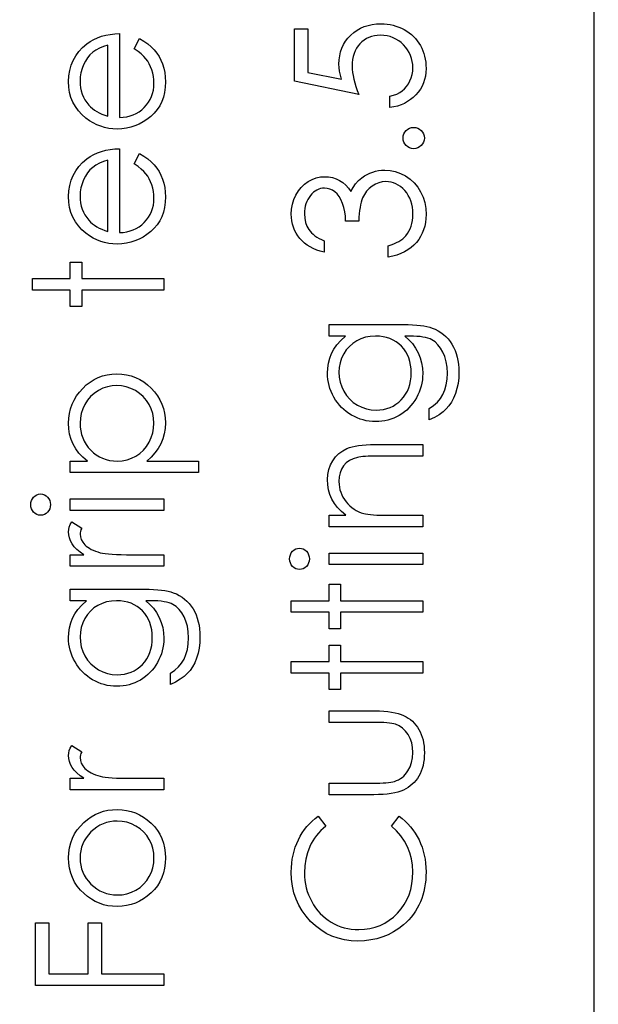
# Model space of a CAD drawing. Header units: inches. Extents: x 0.1 to 87.3, y 0.1 to 33.9.
# Tile 90 of 174: x 42.1 to 42.7, y 17.9 to 18.9. Entities that reach past the tile are written whole.
import ezdxf

# ---------------------------------------------------------------- set-up
doc = ezdxf.new("R2010")
doc.units = ezdxf.units.IN
doc.header["$MEASUREMENT"] = 0
doc.layers.add('DIMENSIONS', color=171, linetype='Continuous')
doc.styles.add('SLDTEXTSTYLE0', font='TXT', dxfattribs={"width": 0.75})
doc.dimstyles.new('SLDDIMSTYLE7', dxfattribs={"dimtxt": 0.125, "dimasz": 0.13, "dimexe": 0, "dimexo": 0.0625, "dimgap": 0.03125, "dimtad": 0, "dimtih": 1, "dimtoh": 1, "dimdec": 1, "dimrnd": 1e-09, "dimzin": 12, "dimdsep": 46, "dimtxsty": 'SLDTEXTSTYLE0', "dimsah": 1, "dimcen": 0.09, "dimadec": 0, "dimazin": 3, "dimtfac": 1, "dimtdec": 1, "dimtofl": 0, "dimtmove": 0, "dimatfit": 3, "dimfxl": 1, "dimfrac": 2, "dimtolj": 1, "dimtzin": 12, "dimarcsym": 0})

# ---------------------------------------------------------------- blocks, each defined once
blk = doc.blocks.new('_D_10')
at = {"layer": 'DIMENSIONS'}
for p, q in [((2.81968, 20.80419), (2.81968, 14.54272)), ((48.38457, 20.38835), (48.38457, 14.54272)), ((2.81968, 14.66772), (27.42078, 14.66772)), ((48.38457, 14.66772), (27.79088, 14.66772))]:
    blk.add_line(p, q, dxfattribs=at)
for centre, start, end in [((27.64264, 14.65503), 153.43495, 206.56505), ((27.56902, 14.65503), 333.43495, 26.56505)]:
    blk.add_arc(centre, 0.22186, start, end, dxfattribs=at)
for points in [[(2.81968, 14.66772), (2.94968, 14.64772), (2.94968, 14.68772)], [(48.38457, 14.66772), (48.25457, 14.68772), (48.25457, 14.64772)]]:
    blk.add_solid(points, dxfattribs=at)
at = {"layer": 'DIMENSIONS', "insert": (27.4442, 14.71694), "char_height": 0.125, "attachment_point": 1, "style": 'SLDTEXTSTYLE0'}
blk.add_mtext('45.6', dxfattribs=at)

msp = doc.modelspace()

# ---------------------------------------------------------------- linework, layer by layer
at = {"color": 7, "linetype": 'Continuous'}
msp.add_line((42.68457, 16.36386), (42.68457, 20.59835), dxfattribs=at)
at = {"color": 7, "linetype": 'Continuous', "flags": 128}
for points in [[(42.39232, 18.87053), (42.40514, 18.87053), (42.40514, 18.87053), (42.40514, 18.82801), (42.40514, 18.82801), (42.43802, 18.82127), (42.43802, 18.82127), (42.43697, 18.82525), (42.43619, 18.82904), (42.43574, 18.83262), (42.43559, 18.836), (42.43559, 18.836), (42.43577, 18.84018), (42.43632, 18.84419), (42.43719, 18.84799), (42.43847, 18.85162), (42.44007, 18.85505), (42.44205, 18.85828), (42.44438, 18.86134), (42.44706, 18.86422), (42.45004, 18.86682), (42.45322, 18.86907), (42.45657, 18.871), (42.46016, 18.87256), (42.46394, 18.87378), (42.46792, 18.87463), (42.4721, 18.87516), (42.47648, 18.87533), (42.47648, 18.87533), (42.47954, 18.87523), (42.48254, 18.87498), (42.48547, 18.87453), (42.48835, 18.87391), (42.49113, 18.87311), (42.49388, 18.87213), (42.49656, 18.87095), (42.49917, 18.86963), (42.50167, 18.86815), (42.50403, 18.86652), (42.50625, 18.86479), (42.50831, 18.86294), (42.51021, 18.86094), (42.51196, 18.85881), (42.51357, 18.85658), (42.51502, 18.8542), (42.51632, 18.85172), (42.51742, 18.84914), (42.51837, 18.84649), (42.51915, 18.84373), (42.51975, 18.84088), (42.52018, 18.83793), (42.52045, 18.83487), (42.52053, 18.83174), (42.52053, 18.83174), (42.52038, 18.82801), (42.5199, 18.82443), (42.51915, 18.821), (42.51807, 18.81772), (42.51667, 18.81459), (42.51499, 18.81161), (42.51299, 18.80875), (42.51069, 18.80607), (42.50813, 18.8036), (42.50543, 18.80139), (42.50252, 18.79944), (42.49942, 18.79774), (42.49616, 18.79631), (42.49271, 18.79516), (42.48908, 18.79426), (42.48527, 18.7936), (42.48527, 18.7936), (42.48527, 18.80482), (42.48527, 18.80482), (42.48883, 18.80572), (42.49201, 18.80688), (42.49486, 18.8083), (42.49734, 18.80998), (42.49957, 18.81196), (42.50155, 18.81424), (42.50332, 18.81682), (42.50485, 18.8197), (42.5061, 18.82275), (42.50701, 18.82591), (42.50753, 18.82911), (42.50771, 18.83239), (42.50771, 18.83239), (42.50756, 18.8356), (42.50713, 18.83868), (42.50643, 18.84166), (42.50545, 18.84451), (42.50418, 18.84724), (42.5026, 18.84987), (42.50077, 18.85237), (42.49864, 18.85478), (42.49631, 18.85696), (42.49383, 18.85886), (42.4912, 18.86046), (42.48845, 18.86179), (42.48555, 18.86281), (42.48252, 18.86354), (42.47934, 18.86397), (42.47601, 18.86412), (42.47601, 18.86412), (42.473, 18.86399), (42.47017, 18.86362), (42.46744, 18.86297), (42.46489, 18.86206), (42.46246, 18.86091), (42.46021, 18.85951), (42.45805, 18.85783), (42.45607, 18.8559), (42.45427, 18.85378), (42.45272, 18.85145), (42.45142, 18.84897), (42.45034, 18.84631), (42.44949, 18.84348), (42.44889, 18.84048), (42.44854, 18.83732), (42.44841, 18.83397), (42.44841, 18.83397), (42.44851, 18.83106), (42.44881, 18.82798), (42.44931, 18.82478), (42.45001, 18.8214), (42.45092, 18.81789), (42.45202, 18.81421), (42.45332, 18.81041), (42.45482, 18.80642), (42.45482, 18.80642), (42.39232, 18.81925), (42.39232, 18.81925), (42.39232, 18.87053)], [(42.23597, 18.85095), (42.2412, 18.86091), (42.2412, 18.86091), (42.24538, 18.85846), (42.24914, 18.85583), (42.25247, 18.85302), (42.25537, 18.85002), (42.25792, 18.84684), (42.26013, 18.84348), (42.26203, 18.8399), (42.26358, 18.83615), (42.26481, 18.83217), (42.26571, 18.82793), (42.26624, 18.82345), (42.26641, 18.81872), (42.26641, 18.81872), (42.26619, 18.81346), (42.26551, 18.8085), (42.26438, 18.80385), (42.26281, 18.79946), (42.26078, 18.79541), (42.2583, 18.79163), (42.25537, 18.78812), (42.25199, 18.78494), (42.24833, 18.78209), (42.24455, 18.77961), (42.24065, 18.77753), (42.23664, 18.77583), (42.23248, 18.77447), (42.22825, 18.77352), (42.22387, 18.77297), (42.21939, 18.77277), (42.21939, 18.77277), (42.21518, 18.77295), (42.21107, 18.77342), (42.20709, 18.77425), (42.20321, 18.7754), (42.19946, 18.77688), (42.19583, 18.77868), (42.19229, 18.78083), (42.18889, 18.78329), (42.18889, 18.78329), (42.18491, 18.78677), (42.18145, 18.79052), (42.17852, 18.79456), (42.17612, 18.79889), (42.17427, 18.8035), (42.17294, 18.80838), (42.17214, 18.81354), (42.17186, 18.81899), (42.17186, 18.81899), (42.17214, 18.8246), (42.17299, 18.82994), (42.17439, 18.83497), (42.17637, 18.8397), (42.17887, 18.84416), (42.18198, 18.84832), (42.18563, 18.8522), (42.18984, 18.85578), (42.18984, 18.85578), (42.19312, 18.85808), (42.19658, 18.86006), (42.20026, 18.86176), (42.20411, 18.86314), (42.20817, 18.86424), (42.21243, 18.86504), (42.21688, 18.86552), (42.22154, 18.86572), (42.22154, 18.86572), (42.22154, 18.78399), (42.22154, 18.78399), (42.22515, 18.78421), (42.2286, 18.78471), (42.23188, 18.78552), (42.23499, 18.78662), (42.23792, 18.78797), (42.2407, 18.78962), (42.2433, 18.79158), (42.24576, 18.7938), (42.24796, 18.79626), (42.24989, 18.79884), (42.25151, 18.80157), (42.25284, 18.80445), (42.25387, 18.80745), (42.25459, 18.81061), (42.25504, 18.81389), (42.2552, 18.81732), (42.2552, 18.81732), (42.25507, 18.82067), (42.25467, 18.82395), (42.25399, 18.82721), (42.25304, 18.83041), (42.25189, 18.83349), (42.25056, 18.83632), (42.24906, 18.8389), (42.24738, 18.84126), (42.24535, 18.84353), (42.24278, 18.84591), (42.23965, 18.84839), (42.23596, 18.85095)], [(42.21033, 18.8545), (42.20589, 18.85317), (42.20196, 18.85155), (42.19845, 18.84967), (42.19545, 18.84752), (42.1928, 18.84506), (42.19044, 18.84221), (42.18831, 18.839), (42.18649, 18.83542), (42.18501, 18.83162), (42.18393, 18.82768), (42.18331, 18.82368), (42.18308, 18.81957), (42.18308, 18.81957), (42.1832, 18.81622), (42.18361, 18.81296), (42.18428, 18.80983), (42.18523, 18.80685), (42.18644, 18.80395), (42.18789, 18.80119), (42.18964, 18.79856), (42.19164, 18.79603), (42.19164, 18.79603), (42.1933, 18.79428), (42.19515, 18.79265), (42.19718, 18.79113), (42.19943, 18.78972), (42.20186, 18.78842), (42.20449, 18.78722), (42.20729, 18.78614), (42.21032, 18.78517), (42.21032, 18.78517), (42.21032, 18.8545)], [(42.49809, 18.76396), (42.49829, 18.76604), (42.49884, 18.76796), (42.49979, 18.76972), (42.50112, 18.77132), (42.50272, 18.77265), (42.50448, 18.77362), (42.5064, 18.77417), (42.50851, 18.77437), (42.50851, 18.77437), (42.51056, 18.77417), (42.51249, 18.77362), (42.51424, 18.77265), (42.51584, 18.77132), (42.5172, 18.76972), (42.51815, 18.76796), (42.51872, 18.76604), (42.51892, 18.76396), (42.51892, 18.76396), (42.51872, 18.76188), (42.51815, 18.75998), (42.5172, 18.7582), (42.51584, 18.7566), (42.51424, 18.75527), (42.51249, 18.75432), (42.51056, 18.75374), (42.50851, 18.75354), (42.50851, 18.75354), (42.5064, 18.75374), (42.50448, 18.75432), (42.50272, 18.75527), (42.50112, 18.7566), (42.49979, 18.7582), (42.49884, 18.75998), (42.49829, 18.76188), (42.49809, 18.76396)], [(42.23597, 18.73877), (42.2412, 18.74873), (42.2412, 18.74873), (42.24538, 18.74628), (42.24914, 18.74365), (42.25247, 18.74084), (42.25537, 18.73784), (42.25792, 18.73466), (42.26013, 18.7313), (42.26203, 18.72772), (42.26358, 18.72397), (42.26481, 18.71999), (42.26571, 18.71575), (42.26624, 18.71127), (42.26641, 18.70654), (42.26641, 18.70654), (42.26619, 18.70128), (42.26551, 18.69632), (42.26438, 18.69167), (42.26281, 18.68728), (42.26078, 18.68323), (42.2583, 18.67945), (42.25537, 18.67594), (42.25199, 18.67276), (42.24833, 18.66991), (42.24455, 18.66743), (42.24065, 18.66535), (42.23664, 18.66365), (42.23248, 18.66229), (42.22825, 18.66134), (42.22387, 18.66079), (42.21939, 18.66059), (42.21939, 18.66059), (42.21518, 18.66077), (42.21107, 18.66124), (42.20709, 18.66207), (42.20321, 18.66322), (42.19946, 18.6647), (42.19583, 18.6665), (42.19229, 18.66865), (42.18889, 18.67111), (42.18889, 18.67111), (42.18491, 18.67459), (42.18145, 18.67834), (42.17852, 18.68238), (42.17612, 18.68671), (42.17427, 18.69132), (42.17294, 18.6962), (42.17214, 18.70136), (42.17186, 18.70682), (42.17186, 18.70682), (42.17214, 18.71242), (42.17299, 18.71776), (42.17439, 18.72279), (42.17637, 18.72752), (42.17887, 18.73198), (42.18198, 18.73614), (42.18563, 18.74002), (42.18984, 18.7436), (42.18984, 18.7436), (42.19312, 18.7459), (42.19658, 18.74788), (42.20026, 18.74958), (42.20411, 18.75096), (42.20817, 18.75206), (42.21243, 18.75286), (42.21688, 18.75334), (42.22154, 18.75354), (42.22154, 18.75354), (42.22154, 18.67181), (42.22154, 18.67181), (42.22515, 18.67203), (42.2286, 18.67254), (42.23188, 18.67334), (42.23499, 18.67444), (42.23792, 18.67579), (42.2407, 18.67744), (42.2433, 18.6794), (42.24576, 18.68163), (42.24796, 18.68408), (42.24989, 18.68666), (42.25151, 18.68939), (42.25284, 18.69227), (42.25387, 18.69527), (42.25459, 18.69843), (42.25504, 18.70171), (42.2552, 18.70514), (42.2552, 18.70514), (42.25507, 18.70849), (42.25467, 18.71177), (42.25399, 18.71503), (42.25304, 18.71823), (42.25189, 18.72131), (42.25056, 18.72414), (42.24906, 18.72672), (42.24738, 18.72908), (42.24535, 18.73135), (42.24278, 18.73373), (42.23965, 18.73621), (42.23596, 18.73877)], [(42.21033, 18.74232), (42.20589, 18.741), (42.20196, 18.73937), (42.19845, 18.73749), (42.19545, 18.73534), (42.1928, 18.73288), (42.19044, 18.73003), (42.18831, 18.72682), (42.18649, 18.72324), (42.18501, 18.71944), (42.18393, 18.7155), (42.18331, 18.7115), (42.18308, 18.70739), (42.18308, 18.70739), (42.1832, 18.70404), (42.18361, 18.70078), (42.18428, 18.69765), (42.18523, 18.69467), (42.18644, 18.69177), (42.18789, 18.68901), (42.18964, 18.68638), (42.19164, 18.68385), (42.19164, 18.68385), (42.1933, 18.6821), (42.19515, 18.68047), (42.19718, 18.67895), (42.19943, 18.67754), (42.20186, 18.67624), (42.20449, 18.67504), (42.20729, 18.67396), (42.21032, 18.67299), (42.21032, 18.67299), (42.21032, 18.74232)], [(42.42117, 18.6638), (42.42117, 18.65258), (42.42117, 18.65258), (42.41741, 18.65356), (42.41391, 18.65476), (42.4106, 18.65613), (42.40752, 18.65774), (42.40467, 18.65951), (42.40204, 18.66152), (42.39961, 18.66372), (42.39743, 18.66613), (42.39548, 18.66868), (42.3938, 18.67136), (42.39237, 18.67414), (42.39119, 18.67704), (42.39029, 18.68007), (42.38964, 18.6832), (42.38924, 18.68643), (42.38912, 18.68979), (42.38912, 18.68979), (42.38939, 18.69467), (42.39024, 18.69938), (42.39165, 18.70391), (42.3936, 18.70829), (42.39603, 18.71235), (42.39886, 18.7159), (42.40209, 18.71898), (42.40569, 18.72159), (42.40955, 18.72364), (42.41348, 18.72512), (42.41749, 18.726), (42.42159, 18.7263), (42.42159, 18.7263), (42.42555, 18.72607), (42.42928, 18.7254), (42.43281, 18.72424), (42.43614, 18.72264), (42.43925, 18.72059), (42.44215, 18.71808), (42.44483, 18.71513), (42.44731, 18.7117), (42.44731, 18.7117), (42.44934, 18.71563), (42.45182, 18.71921), (42.45467, 18.72242), (42.45798, 18.72524), (42.45798, 18.72524), (42.46048, 18.727), (42.46308, 18.7285), (42.46574, 18.7298), (42.46849, 18.73085), (42.4713, 18.73166), (42.47418, 18.73223), (42.47716, 18.73258), (42.48019, 18.73271), (42.48019, 18.73271), (42.48542, 18.73236), (42.49053, 18.73128), (42.49554, 18.7295), (42.50039, 18.727), (42.50493, 18.72389), (42.50893, 18.72029), (42.51236, 18.71613), (42.51527, 18.71147), (42.51757, 18.70641), (42.51922, 18.70106), (42.5202, 18.6954), (42.52053, 18.68946), (42.52053, 18.68946), (42.52038, 18.68546), (42.51995, 18.6816), (42.5192, 18.67792), (42.5182, 18.67441), (42.51687, 18.67108), (42.51527, 18.66793), (42.51337, 18.66492), (42.51116, 18.66209), (42.50868, 18.65946), (42.50593, 18.65709), (42.5029, 18.65493), (42.49962, 18.65303), (42.49604, 18.65135), (42.49218, 18.64992), (42.48807, 18.64872), (42.48367, 18.64777), (42.48367, 18.64777), (42.48367, 18.65899), (42.48367, 18.65899), (42.48655, 18.65989), (42.48923, 18.66087), (42.49171, 18.66197), (42.49396, 18.66315), (42.49601, 18.6644), (42.49787, 18.66577), (42.49952, 18.66723), (42.50095, 18.66878), (42.50095, 18.66878), (42.50252, 18.67091), (42.5039, 18.67316), (42.50508, 18.67557), (42.50603, 18.67809), (42.50675, 18.68077), (42.50728, 18.6836), (42.50761, 18.68656), (42.50771, 18.68966), (42.50771, 18.68966), (42.50758, 18.69317), (42.50721, 18.6965), (42.5066, 18.69965), (42.50573, 18.70263), (42.50463, 18.70541), (42.50325, 18.70804), (42.50165, 18.71047), (42.49979, 18.71275), (42.49777, 18.7148), (42.49566, 18.71658), (42.49348, 18.71808), (42.4912, 18.71931), (42.48885, 18.72026), (42.4864, 18.72094), (42.48387, 18.72136), (42.48126, 18.72149), (42.48126, 18.72149), (42.47778, 18.72121), (42.4744, 18.72041), (42.47115, 18.71906), (42.46799, 18.71716), (42.46511, 18.7148), (42.46258, 18.7121), (42.46046, 18.70899), (42.4587, 18.70554), (42.45795, 18.70361), (42.45728, 18.70141), (42.4567, 18.69898), (42.45617, 18.69627), (42.45572, 18.69334), (42.45535, 18.69016), (42.45505, 18.68671), (42.45482, 18.68303), (42.45482, 18.68303), (42.442, 18.68303), (42.442, 18.68303), (42.44183, 18.68766), (42.44127, 18.69207), (42.44035, 18.69627), (42.43905, 18.70025), (42.43747, 18.70389), (42.43569, 18.70697), (42.43369, 18.70952), (42.43151, 18.71155), (42.42918, 18.7131), (42.42675, 18.7142), (42.4242, 18.71485), (42.42154, 18.71508), (42.42154, 18.71508), (42.41959, 18.71498), (42.41769, 18.71463), (42.41586, 18.71408), (42.41411, 18.7133), (42.41243, 18.7123), (42.4108, 18.71107), (42.40925, 18.70962), (42.40775, 18.70794), (42.40639, 18.70611), (42.40522, 18.70416), (42.40422, 18.70208), (42.40339, 18.69988), (42.40276, 18.69758), (42.40231, 18.69515), (42.40204, 18.69259), (42.40194, 18.68994), (42.40194, 18.68994), (42.40221, 18.68568), (42.40304, 18.6817), (42.40439, 18.67804), (42.40632, 18.67466), (42.40752, 18.67309), (42.4089, 18.67158), (42.41045, 18.67013), (42.41223, 18.66875), (42.41418, 18.6674), (42.41631, 18.66615), (42.41864, 18.66495), (42.42117, 18.6638)], [(42.13661, 18.61572), (42.13661, 18.62694), (42.13661, 18.62694), (42.17346, 18.62694), (42.17346, 18.62694), (42.17346, 18.64296), (42.17346, 18.64296), (42.18468, 18.64296), (42.18468, 18.64296), (42.18468, 18.62694), (42.18468, 18.62694), (42.26481, 18.62694), (42.26481, 18.62694), (42.26481, 18.61572), (42.26481, 18.61572), (42.18468, 18.61572), (42.18468, 18.61572), (42.18468, 18.59969), (42.18468, 18.59969), (42.17346, 18.59969), (42.17346, 18.59969), (42.17346, 18.61572), (42.17346, 18.61572), (42.13661, 18.61572)], [(42.42598, 18.57085), (42.42598, 18.58207), (42.42598, 18.58207), (42.49847, 18.58207), (42.49847, 18.58207), (42.5031, 18.58202), (42.50741, 18.58187), (42.51139, 18.58159), (42.51504, 18.58124), (42.5184, 18.58076), (42.5214, 18.58019), (42.52411, 18.57951), (42.52649, 18.57874), (42.52649, 18.57874), (42.52954, 18.57748), (42.5324, 18.57603), (42.53508, 18.57438), (42.53758, 18.5725), (42.53991, 18.5704), (42.54206, 18.56812), (42.54401, 18.56561), (42.54579, 18.56289), (42.54739, 18.56001), (42.54877, 18.55698), (42.54992, 18.5538), (42.55088, 18.55047), (42.55163, 18.54701), (42.55215, 18.5434), (42.55248, 18.53965), (42.55258, 18.53577), (42.55258, 18.53577), (42.55238, 18.53011), (42.55175, 18.52475), (42.5507, 18.51967), (42.54922, 18.51488), (42.54739, 18.51048), (42.54529, 18.50649), (42.54291, 18.50296), (42.54023, 18.49983), (42.53708, 18.49698), (42.5333, 18.49425), (42.52884, 18.49162), (42.52373, 18.48912), (42.52373, 18.48912), (42.52373, 18.50033), (42.52373, 18.50033), (42.52794, 18.50316), (42.53154, 18.50639), (42.53457, 18.51), (42.53703, 18.51398), (42.53893, 18.51841), (42.54028, 18.52335), (42.54108, 18.52876), (42.54136, 18.53469), (42.54136, 18.53469), (42.54108, 18.54055), (42.54028, 18.54593), (42.53893, 18.55084), (42.53703, 18.55527), (42.53472, 18.55918), (42.53217, 18.56248), (42.52932, 18.56516), (42.52619, 18.56727), (42.52441, 18.56812), (42.52238, 18.56884), (42.52008, 18.56945), (42.51752, 18.56995), (42.51467, 18.57035), (42.51156, 18.57062), (42.50818, 18.5708), (42.50455, 18.57085), (42.50455, 18.57085), (42.49982, 18.57085), (42.49982, 18.57085), (42.5038, 18.56734), (42.50731, 18.56349), (42.51029, 18.55925), (42.51279, 18.55465), (42.51477, 18.54979), (42.51619, 18.54478), (42.51705, 18.53965), (42.51732, 18.53434), (42.51732, 18.53434), (42.51722, 18.53121), (42.51695, 18.52813), (42.51645, 18.5251), (42.51577, 18.52212), (42.51489, 18.51919), (42.51384, 18.51631), (42.51256, 18.51346), (42.51111, 18.51068), (42.50948, 18.508), (42.50773, 18.50547), (42.50585, 18.50309), (42.50383, 18.50086), (42.50167, 18.49881), (42.49939, 18.4969), (42.49696, 18.49515), (42.49441, 18.49355), (42.49176, 18.49215), (42.48903, 18.49092), (42.48625, 18.48987), (42.48339, 18.48902), (42.48049, 18.48837), (42.47751, 18.48789), (42.47445, 18.48761), (42.47135, 18.48751), (42.47135, 18.48751), (42.46824, 18.48761), (42.46516, 18.48792), (42.46216, 18.48839), (42.4592, 18.48909), (42.4563, 18.48997), (42.45344, 18.49105), (42.45066, 18.49232), (42.44791, 18.4938), (42.44526, 18.49545), (42.44275, 18.49726), (42.4404, 18.49921), (42.43817, 18.50131), (42.43609, 18.50357), (42.43416, 18.50597), (42.43236, 18.50852), (42.43071, 18.51123), (42.42923, 18.51403), (42.42793, 18.51686), (42.42685, 18.51974), (42.42595, 18.52265), (42.42527, 18.5256), (42.42477, 18.52861), (42.42447, 18.53164), (42.42437, 18.53469), (42.42437, 18.53469), (42.42462, 18.53972), (42.42535, 18.54458), (42.42655, 18.54926), (42.42825, 18.55377), (42.43056, 18.55815), (42.43361, 18.56248), (42.43742, 18.56669), (42.44195, 18.57085), (42.44195, 18.57085), (42.42598, 18.57085)], [(42.43559, 18.53559), (42.43589, 18.53068), (42.43679, 18.52595), (42.43827, 18.52142), (42.44035, 18.51704), (42.44298, 18.51298), (42.44606, 18.5094), (42.44959, 18.50627), (42.45357, 18.50359), (42.45788, 18.50146), (42.46236, 18.49996), (42.46699, 18.49903), (42.4718, 18.49873), (42.4718, 18.49873), (42.47543, 18.49888), (42.47891, 18.49936), (42.48224, 18.50016), (42.4854, 18.50126), (42.48838, 18.50266), (42.4912, 18.50439), (42.49388, 18.50644), (42.49639, 18.5088), (42.49867, 18.5114), (42.50064, 18.51421), (42.5023, 18.51721), (42.50367, 18.52037), (42.50473, 18.52372), (42.5055, 18.52728), (42.50595, 18.53101), (42.5061, 18.53492), (42.5061, 18.53492), (42.50595, 18.53887), (42.5055, 18.54263), (42.50475, 18.54618), (42.5037, 18.54954), (42.50235, 18.55269), (42.50067, 18.55565), (42.49872, 18.55843), (42.49646, 18.56098), (42.49396, 18.56329), (42.49125, 18.56529), (42.48838, 18.56699), (42.48532, 18.56839), (42.48207, 18.56947), (42.47861, 18.57022), (42.47498, 18.5707), (42.47115, 18.57085), (42.47115, 18.57085), (42.46616, 18.57057), (42.46148, 18.56972), (42.45705, 18.56829), (42.45289, 18.56632), (42.44909, 18.56381), (42.44573, 18.56083), (42.44275, 18.5574), (42.44022, 18.55347), (42.4382, 18.54924), (42.43674, 18.54486), (42.43589, 18.5403), (42.43559, 18.53559)], [(42.17346, 18.43783), (42.17346, 18.44905), (42.17346, 18.44905), (42.19037, 18.44905), (42.19037, 18.44905), (42.18588, 18.45273), (42.18203, 18.45667), (42.17885, 18.46087), (42.17629, 18.46535), (42.17437, 18.47011), (42.17296, 18.47512), (42.17214, 18.4804), (42.17186, 18.48596), (42.17186, 18.48596), (42.17209, 18.49082), (42.17271, 18.49553), (42.17379, 18.50003), (42.17532, 18.50437), (42.17725, 18.50852), (42.17962, 18.51248), (42.18243, 18.51629), (42.18566, 18.51989), (42.18919, 18.5232), (42.19292, 18.52605), (42.1968, 18.52848), (42.20086, 18.53046), (42.20511, 18.53201), (42.20952, 18.53311), (42.21413, 18.53376), (42.21889, 18.53399), (42.21889, 18.53399), (42.22374, 18.53376), (42.22843, 18.53311), (42.23291, 18.53204), (42.23722, 18.53051), (42.24135, 18.52853), (42.24528, 18.52613), (42.24901, 18.5233), (42.25257, 18.52002), (42.25582, 18.51644), (42.25863, 18.51268), (42.261, 18.50872), (42.26296, 18.50462), (42.26446, 18.50031), (42.26554, 18.49583), (42.26619, 18.49115), (42.26641, 18.48631), (42.26641, 18.48631), (42.26614, 18.48088), (42.26529, 18.47565), (42.26386, 18.47066), (42.26186, 18.46588), (42.2593, 18.46135), (42.25617, 18.45702), (42.25249, 18.45293), (42.24826, 18.44905), (42.24826, 18.44905), (42.29846, 18.44905), (42.29846, 18.44905), (42.29846, 18.43783), (42.29846, 18.43783), (42.17346, 18.43783)], [(42.18308, 18.48586), (42.18323, 18.48206), (42.18373, 18.4784), (42.18453, 18.47489), (42.18568, 18.47154), (42.18714, 18.46833), (42.18891, 18.4653), (42.19104, 18.4624), (42.19347, 18.45967), (42.19615, 18.45719), (42.19898, 18.45504), (42.20198, 18.45321), (42.20514, 18.45171), (42.20845, 18.45056), (42.21193, 18.44973), (42.21556, 18.44923), (42.21934, 18.44905), (42.21934, 18.44905), (42.2243, 18.44935), (42.22898, 18.45023), (42.23341, 18.45171), (42.23759, 18.45379), (42.24145, 18.45641), (42.24485, 18.45957), (42.24786, 18.46323), (42.25044, 18.46738), (42.25252, 18.47186), (42.25402, 18.47647), (42.25489, 18.48118), (42.2552, 18.48604), (42.2552, 18.48604), (42.25489, 18.49079), (42.25399, 18.4954), (42.25252, 18.49988), (42.25041, 18.50419), (42.24778, 18.50822), (42.24468, 18.51183), (42.24107, 18.51498), (42.23702, 18.51771), (42.23266, 18.51992), (42.22823, 18.52152), (42.22367, 18.52245), (42.21901, 18.52277), (42.21901, 18.52277), (42.21433, 18.52247), (42.20977, 18.52152), (42.20532, 18.51997), (42.20101, 18.51776), (42.197, 18.51506), (42.19345, 18.5119), (42.19039, 18.50832), (42.18779, 18.50432), (42.18573, 18.49998), (42.18426, 18.49548), (42.18338, 18.49077), (42.18308, 18.48586)], [(42.42598, 18.38495), (42.42598, 18.39617), (42.42598, 18.39617), (42.44245, 18.39617), (42.44245, 18.39617), (42.43804, 18.39985), (42.43429, 18.40371), (42.43116, 18.40776), (42.42868, 18.41202), (42.4268, 18.41645), (42.42545, 18.42108), (42.42465, 18.42592), (42.42437, 18.43092), (42.42437, 18.43092), (42.4247, 18.43598), (42.42567, 18.44074), (42.42728, 18.4452), (42.42953, 18.44935), (42.43234, 18.45311), (42.43559, 18.45636), (42.43927, 18.45907), (42.44343, 18.46125), (42.44578, 18.46215), (42.44841, 18.46293), (42.45137, 18.46358), (42.45462, 18.46413), (42.45818, 18.46453), (42.46203, 18.46483), (42.46621, 18.46503), (42.47067, 18.46508), (42.47067, 18.46508), (42.51732, 18.46508), (42.51732, 18.46508), (42.51732, 18.45386), (42.51732, 18.45386), (42.47435, 18.45386), (42.47435, 18.45386), (42.47062, 18.45384), (42.46722, 18.45379), (42.46414, 18.45369), (42.46138, 18.45354), (42.45893, 18.45333), (42.45682, 18.45311), (42.45502, 18.45283), (42.45357, 18.45253), (42.45357, 18.45253), (42.44936, 18.45126), (42.44573, 18.44948), (42.44263, 18.44723), (42.4401, 18.4445), (42.43812, 18.44129), (42.43672, 18.43763), (42.43587, 18.43353), (42.43559, 18.42897), (42.43559, 18.42897), (42.43569, 18.42627), (42.43602, 18.42364), (42.43657, 18.42106), (42.43734, 18.41858), (42.43832, 18.41615), (42.4395, 18.4138), (42.44092, 18.41152), (42.44255, 18.40931), (42.44435, 18.40724), (42.44623, 18.40536), (42.44824, 18.40366), (42.45034, 18.40213), (42.45254, 18.4008), (42.45485, 18.39965), (42.45728, 18.39867), (42.45978, 18.3979), (42.45978, 18.3979), (42.46163, 18.3975), (42.46384, 18.39714), (42.46637, 18.39684), (42.46927, 18.39659), (42.4725, 18.39642), (42.47608, 18.39627), (42.48001, 18.39619), (42.48429, 18.39617), (42.48429, 18.39617), (42.51732, 18.39617), (42.51732, 18.39617), (42.51732, 18.38495), (42.51732, 18.38495), (42.42598, 18.38495)], [(42.135, 18.40653), (42.13518, 18.40861), (42.1357, 18.41054), (42.13661, 18.41232), (42.13783, 18.41392), (42.13931, 18.41527), (42.14096, 18.41623), (42.14274, 18.4168), (42.14467, 18.417), (42.14467, 18.417), (42.14655, 18.4168), (42.1483, 18.41623), (42.14993, 18.41527), (42.1514, 18.41392), (42.15263, 18.41232), (42.15353, 18.41054), (42.15406, 18.40861), (42.15423, 18.40653), (42.15423, 18.40653), (42.15406, 18.40448), (42.15353, 18.4026), (42.15263, 18.40083), (42.1514, 18.39922), (42.14993, 18.3979), (42.1483, 18.39694), (42.14655, 18.39637), (42.14467, 18.39617), (42.14467, 18.39617), (42.14274, 18.39637), (42.14096, 18.39694), (42.13931, 18.3979), (42.13783, 18.39922), (42.13661, 18.40083), (42.1357, 18.4026), (42.13518, 18.40448), (42.135, 18.40653)], [(42.17346, 18.40098), (42.17346, 18.41219), (42.17346, 18.41219), (42.26481, 18.41219), (42.26481, 18.41219), (42.26481, 18.40098), (42.26481, 18.40098), (42.17346, 18.40098)], [(42.17346, 18.34649), (42.17346, 18.35771), (42.17346, 18.35771), (42.18691, 18.35771), (42.18691, 18.35771), (42.1832, 18.36026), (42.18005, 18.36289), (42.17745, 18.36557), (42.17539, 18.36832), (42.17384, 18.37115), (42.17274, 18.37406), (42.17209, 18.37699), (42.17186, 18.37999), (42.17186, 18.37999), (42.17206, 18.38232), (42.17264, 18.38473), (42.17361, 18.3872), (42.17499, 18.38976), (42.17499, 18.38976), (42.18471, 18.3836), (42.18471, 18.3836), (42.18401, 18.38197), (42.18348, 18.38047), (42.18318, 18.37909), (42.18308, 18.37786), (42.18308, 18.37786), (42.18338, 18.37518), (42.18428, 18.37253), (42.18576, 18.36995), (42.18786, 18.3674), (42.18914, 18.36617), (42.19059, 18.36502), (42.19222, 18.36397), (42.194, 18.36297), (42.19593, 18.36204), (42.19805, 18.36119), (42.20033, 18.36041), (42.20276, 18.35971), (42.20276, 18.35971), (42.20494, 18.35923), (42.20764, 18.35883), (42.2108, 18.35848), (42.21448, 18.35821), (42.21864, 18.35798), (42.22332, 18.35783), (42.22845, 18.35773), (42.23411, 18.35771), (42.23411, 18.35771), (42.26481, 18.35771), (42.26481, 18.35771), (42.26481, 18.34649), (42.26481, 18.34649), (42.17346, 18.34649)], [(42.38752, 18.35365), (42.38769, 18.35573), (42.38822, 18.35766), (42.38912, 18.35943), (42.39034, 18.36104), (42.39182, 18.36239), (42.39347, 18.36334), (42.39525, 18.36392), (42.39718, 18.36412), (42.39718, 18.36412), (42.39906, 18.36392), (42.40081, 18.36334), (42.40244, 18.36239), (42.40392, 18.36104), (42.40514, 18.35943), (42.40604, 18.35766), (42.40657, 18.35573), (42.40674, 18.35365), (42.40674, 18.35365), (42.40657, 18.3516), (42.40604, 18.34972), (42.40514, 18.34794), (42.40392, 18.34634), (42.40244, 18.34501), (42.40081, 18.34406), (42.39906, 18.34348), (42.39718, 18.34328), (42.39718, 18.34328), (42.39525, 18.34348), (42.39347, 18.34406), (42.39182, 18.34501), (42.39034, 18.34634), (42.38912, 18.34794), (42.38822, 18.34972), (42.38769, 18.3516), (42.38751, 18.35365)], [(42.42598, 18.34809), (42.42598, 18.35931), (42.42598, 18.35931), (42.51732, 18.35931), (42.51732, 18.35931), (42.51732, 18.34809), (42.51732, 18.34809), (42.42598, 18.34809)], [(42.38912, 18.30162), (42.38912, 18.31283), (42.38912, 18.31283), (42.42598, 18.31283), (42.42598, 18.31283), (42.42598, 18.32886), (42.42598, 18.32886), (42.43719, 18.32886), (42.43719, 18.32886), (42.43719, 18.31283), (42.43719, 18.31283), (42.51732, 18.31283), (42.51732, 18.31283), (42.51732, 18.30162), (42.51732, 18.30162), (42.43719, 18.30162), (42.43719, 18.30162), (42.43719, 18.28559), (42.43719, 18.28559), (42.42598, 18.28559), (42.42598, 18.28559), (42.42598, 18.30162), (42.42598, 18.30162), (42.38912, 18.30162)], [(42.17346, 18.31283), (42.17346, 18.32405), (42.17346, 18.32405), (42.24596, 18.32405), (42.24596, 18.32405), (42.25059, 18.324), (42.25489, 18.32385), (42.25888, 18.32358), (42.26253, 18.32323), (42.26589, 18.32275), (42.26889, 18.32217), (42.2716, 18.3215), (42.27398, 18.32072), (42.27398, 18.32072), (42.27703, 18.31947), (42.27988, 18.31802), (42.28256, 18.31637), (42.28507, 18.31449), (42.2874, 18.31238), (42.28955, 18.31011), (42.2915, 18.3076), (42.29328, 18.30487), (42.29488, 18.30199), (42.29626, 18.29896), (42.29741, 18.29578), (42.29836, 18.29245), (42.29912, 18.289), (42.29964, 18.28539), (42.29997, 18.28164), (42.30007, 18.27775), (42.30007, 18.27775), (42.29987, 18.27209), (42.29924, 18.26674), (42.29819, 18.26165), (42.29671, 18.25687), (42.29488, 18.25246), (42.29278, 18.24848), (42.2904, 18.24495), (42.28772, 18.24182), (42.28457, 18.23897), (42.28079, 18.23624), (42.27633, 18.23361), (42.27122, 18.2311), (42.27122, 18.2311), (42.27122, 18.24232), (42.27122, 18.24232), (42.27543, 18.24515), (42.27903, 18.24838), (42.28206, 18.25199), (42.28452, 18.25597), (42.28642, 18.2604), (42.28777, 18.26533), (42.28857, 18.27074), (42.28885, 18.27668), (42.28885, 18.27668), (42.28857, 18.28254), (42.28777, 18.28792), (42.28642, 18.29283), (42.28452, 18.29726), (42.28221, 18.30117), (42.27966, 18.30447), (42.2768, 18.30715), (42.27367, 18.30925), (42.2719, 18.31011), (42.26987, 18.31083), (42.26756, 18.31143), (42.26501, 18.31193), (42.26216, 18.31233), (42.25905, 18.31261), (42.25567, 18.31278), (42.25204, 18.31283), (42.25204, 18.31283), (42.24731, 18.31283), (42.24731, 18.31283), (42.25129, 18.30933), (42.25479, 18.30547), (42.25777, 18.30124), (42.26028, 18.29663), (42.26226, 18.29178), (42.26368, 18.28677), (42.26454, 18.28164), (42.26481, 18.27633), (42.26481, 18.27633), (42.26471, 18.2732), (42.26443, 18.27012), (42.26393, 18.26709), (42.26326, 18.26411), (42.26238, 18.26118), (42.26133, 18.2583), (42.26005, 18.25544), (42.2586, 18.25266), (42.25697, 18.24998), (42.25522, 18.24746), (42.25334, 18.24508), (42.25131, 18.24285), (42.24916, 18.24079), (42.24688, 18.23889), (42.24445, 18.23714), (42.2419, 18.23554), (42.23924, 18.23413), (42.23652, 18.23291), (42.23374, 18.23186), (42.23088, 18.231), (42.22798, 18.23035), (42.225, 18.22988), (42.22194, 18.2296), (42.21884, 18.2295), (42.21884, 18.2295), (42.21573, 18.2296), (42.21265, 18.2299), (42.20965, 18.23038), (42.20669, 18.23108), (42.20379, 18.23196), (42.20093, 18.23303), (42.19815, 18.23431), (42.1954, 18.23579), (42.19275, 18.23744), (42.19024, 18.23924), (42.18789, 18.2412), (42.18566, 18.2433), (42.18358, 18.24555), (42.18165, 18.24796), (42.17985, 18.25051), (42.1782, 18.25321), (42.17672, 18.25602), (42.17542, 18.25885), (42.17434, 18.26173), (42.17344, 18.26463), (42.17276, 18.26759), (42.17226, 18.27059), (42.17196, 18.27362), (42.17186, 18.27668), (42.17186, 18.27668), (42.17211, 18.28171), (42.17284, 18.28657), (42.17404, 18.29125), (42.17574, 18.29576), (42.17805, 18.30014), (42.1811, 18.30447), (42.18491, 18.30868), (42.18944, 18.31283), (42.18944, 18.31283), (42.17346, 18.31283)], [(42.18308, 18.27758), (42.18338, 18.27267), (42.18428, 18.26794), (42.18576, 18.26341), (42.18784, 18.25902), (42.19047, 18.25497), (42.19355, 18.25139), (42.19708, 18.24826), (42.20106, 18.24558), (42.20537, 18.24345), (42.20985, 18.24195), (42.21448, 18.24102), (42.21929, 18.24072), (42.21929, 18.24072), (42.22292, 18.24087), (42.2264, 18.24135), (42.22973, 18.24215), (42.23288, 18.24325), (42.23586, 18.24465), (42.23869, 18.24638), (42.24137, 18.24843), (42.24388, 18.25079), (42.24616, 18.25339), (42.24813, 18.25619), (42.24979, 18.2592), (42.25116, 18.26235), (42.25222, 18.26571), (42.25299, 18.26927), (42.25344, 18.273), (42.25359, 18.2769), (42.25359, 18.2769), (42.25344, 18.28086), (42.25299, 18.28461), (42.25224, 18.28817), (42.25119, 18.29153), (42.24984, 18.29468), (42.24816, 18.29764), (42.24621, 18.30042), (42.24395, 18.30297), (42.24145, 18.30527), (42.23874, 18.30728), (42.23586, 18.30898), (42.23281, 18.31038), (42.22955, 18.31146), (42.2261, 18.31221), (42.22247, 18.31268), (42.21864, 18.31283), (42.21864, 18.31283), (42.21365, 18.31256), (42.20897, 18.31171), (42.20454, 18.31028), (42.20038, 18.3083), (42.19658, 18.3058), (42.19322, 18.30282), (42.19024, 18.29939), (42.18771, 18.29546), (42.18568, 18.29123), (42.18423, 18.28684), (42.18338, 18.28229), (42.18308, 18.27758)], [(42.38912, 18.24232), (42.38912, 18.25354), (42.38912, 18.25354), (42.42598, 18.25354), (42.42598, 18.25354), (42.42598, 18.26957), (42.42598, 18.26957), (42.43719, 18.26957), (42.43719, 18.26957), (42.43719, 18.25354), (42.43719, 18.25354), (42.51732, 18.25354), (42.51732, 18.25354), (42.51732, 18.24232), (42.51732, 18.24232), (42.43719, 18.24232), (42.43719, 18.24232), (42.43719, 18.2263), (42.43719, 18.2263), (42.42598, 18.2263), (42.42598, 18.2263), (42.42598, 18.24232), (42.42598, 18.24232), (42.38912, 18.24232)], [(42.42598, 18.12373), (42.42598, 18.13495), (42.42598, 18.13495), (42.46834, 18.13495), (42.46834, 18.13495), (42.47207, 18.13498), (42.47548, 18.13505), (42.47861, 18.1352), (42.48144, 18.1354), (42.48394, 18.13565), (42.48617, 18.13595), (42.48807, 18.1363), (42.4897, 18.13673), (42.4897, 18.13673), (42.49173, 18.13748), (42.49366, 18.13836), (42.49546, 18.13941), (42.49716, 18.14058), (42.49877, 18.14194), (42.50024, 18.14344), (42.50162, 18.14507), (42.50287, 18.14687), (42.50498, 18.1508), (42.5065, 18.15511), (42.50741, 18.15977), (42.50771, 18.16477), (42.50771, 18.16477), (42.50741, 18.16978), (42.50653, 18.17439), (42.50505, 18.1786), (42.503, 18.1824), (42.50047, 18.18573), (42.49754, 18.18851), (42.49426, 18.19074), (42.4906, 18.19239), (42.4906, 18.19239), (42.4891, 18.19282), (42.48725, 18.19319), (42.48502, 18.19352), (42.48242, 18.19379), (42.47944, 18.19399), (42.47611, 18.19412), (42.4724, 18.19422), (42.46834, 18.19425), (42.46834, 18.19425), (42.42598, 18.19425), (42.42598, 18.19425), (42.42598, 18.20546), (42.42598, 18.20546), (42.47045, 18.20546), (42.47045, 18.20546), (42.47498, 18.20539), (42.47924, 18.20519), (42.48322, 18.20484), (42.4869, 18.20434), (42.49028, 18.20371), (42.49336, 18.20293), (42.49616, 18.20201), (42.49869, 18.20096), (42.501, 18.19975), (42.50317, 18.19843), (42.50523, 18.19692), (42.50716, 18.19532), (42.50893, 18.19354), (42.51061, 18.19164), (42.51214, 18.18959), (42.51354, 18.18738), (42.51479, 18.18506), (42.51589, 18.18258), (42.51682, 18.17995), (42.51757, 18.17719), (42.51817, 18.17426), (42.5186, 18.17121), (42.51885, 18.16803), (42.51892, 18.16467), (42.51892, 18.16467), (42.51885, 18.16134), (42.5186, 18.15814), (42.51817, 18.15508), (42.51757, 18.15215), (42.51682, 18.14937), (42.51589, 18.14674), (42.51479, 18.14424), (42.51354, 18.14189), (42.51214, 18.13968), (42.51059, 18.1376), (42.50893, 18.13568), (42.50713, 18.1339), (42.50518, 18.13227), (42.5031, 18.13079), (42.5009, 18.12944), (42.49857, 18.12824), (42.49601, 18.12719), (42.49316, 18.12626), (42.48998, 18.12549), (42.48652, 18.12486), (42.48274, 18.12436), (42.47868, 18.12401), (42.4743, 18.12381), (42.46962, 18.12373), (42.46962, 18.12373), (42.42598, 18.12373)], [(42.17346, 18.12854), (42.17346, 18.13976), (42.17346, 18.13976), (42.18691, 18.13976), (42.18691, 18.13976), (42.1832, 18.14231), (42.18005, 18.14494), (42.17745, 18.14762), (42.17539, 18.15038), (42.17384, 18.1532), (42.17274, 18.15611), (42.17209, 18.15904), (42.17186, 18.16204), (42.17186, 18.16204), (42.17206, 18.16437), (42.17264, 18.16678), (42.17361, 18.16926), (42.17499, 18.17181), (42.17499, 18.17181), (42.18471, 18.16565), (42.18471, 18.16565), (42.18401, 18.16402), (42.18348, 18.16252), (42.18318, 18.16114), (42.18308, 18.15992), (42.18308, 18.15992), (42.18338, 18.15724), (42.18428, 18.15458), (42.18576, 18.152), (42.18786, 18.14945), (42.18914, 18.14822), (42.19059, 18.14707), (42.19222, 18.14602), (42.194, 18.14502), (42.19593, 18.14409), (42.19805, 18.14324), (42.20033, 18.14246), (42.20276, 18.14176), (42.20276, 18.14176), (42.20494, 18.14129), (42.20764, 18.14088), (42.2108, 18.14053), (42.21448, 18.14026), (42.21864, 18.14003), (42.22332, 18.13988), (42.22845, 18.13978), (42.23411, 18.13976), (42.23411, 18.13976), (42.26481, 18.13976), (42.26481, 18.13976), (42.26481, 18.12854), (42.26481, 18.12854), (42.17346, 18.12854)], [(42.17186, 18.06208), (42.17209, 18.06722), (42.17281, 18.0721), (42.17399, 18.07678), (42.17562, 18.08124), (42.17775, 18.08545), (42.18033, 18.08945), (42.18338, 18.09323), (42.18691, 18.09679), (42.18691, 18.09679), (42.19042, 18.09972), (42.1941, 18.10227), (42.1979, 18.10443), (42.20188, 18.10618), (42.20604, 18.10756), (42.21032, 18.10853), (42.21478, 18.10911), (42.21939, 18.10931), (42.21939, 18.10931), (42.22402, 18.10911), (42.2285, 18.10848), (42.23283, 18.10746), (42.23704, 18.106), (42.24107, 18.10415), (42.24498, 18.10187), (42.24871, 18.09919), (42.25232, 18.09609), (42.25562, 18.09266), (42.25848, 18.089), (42.2609, 18.08512), (42.26288, 18.08099), (42.26443, 18.07661), (42.26554, 18.072), (42.26619, 18.06717), (42.26641, 18.06208), (42.26641, 18.06208), (42.26619, 18.05698), (42.26554, 18.05212), (42.26443, 18.04751), (42.26288, 18.04313), (42.2609, 18.03897), (42.25848, 18.03507), (42.25562, 18.03141), (42.25232, 18.02798), (42.24871, 18.02487), (42.24498, 18.02219), (42.24107, 18.01992), (42.23704, 18.01806), (42.23283, 18.01661), (42.2285, 18.01558), (42.22402, 18.01496), (42.21939, 18.01476), (42.21939, 18.01476), (42.21481, 18.01496), (42.21035, 18.01553), (42.20607, 18.01651), (42.20196, 18.01789), (42.19798, 18.01964), (42.19415, 18.02179), (42.19049, 18.02435), (42.18699, 18.02728), (42.18699, 18.02728), (42.18343, 18.03083), (42.18038, 18.03461), (42.17777, 18.03862), (42.17564, 18.04288), (42.17399, 18.04734), (42.17281, 18.05202), (42.17209, 18.05695), (42.17186, 18.06208)], [(42.18308, 18.06203), (42.18326, 18.0584), (42.18376, 18.0549), (42.18458, 18.05152), (42.18573, 18.04829), (42.18724, 18.04516), (42.18906, 18.04218), (42.19122, 18.03932), (42.19372, 18.03659), (42.19645, 18.03411), (42.19933, 18.03196), (42.20234, 18.03013), (42.20549, 18.02863), (42.20877, 18.02748), (42.2122, 18.02665), (42.21576, 18.02615), (42.21946, 18.02598), (42.21946, 18.02598), (42.22425, 18.02628), (42.22888, 18.02718), (42.23334, 18.02871), (42.23762, 18.03081), (42.24157, 18.03344), (42.24508, 18.03652), (42.24808, 18.04), (42.25061, 18.0439), (42.25262, 18.04814), (42.25404, 18.05257), (42.25492, 18.0572), (42.2552, 18.06203), (42.2552, 18.06203), (42.25492, 18.06687), (42.25404, 18.0715), (42.25262, 18.07591), (42.25061, 18.08014), (42.24808, 18.08404), (42.24508, 18.08755), (42.24157, 18.0906), (42.23762, 18.09323), (42.23334, 18.09536), (42.22888, 18.09689), (42.22425, 18.09779), (42.21946, 18.09809), (42.21946, 18.09809), (42.21576, 18.09792), (42.2122, 18.09742), (42.20877, 18.09659), (42.20549, 18.09544), (42.20234, 18.09393), (42.19933, 18.09208), (42.19645, 18.08993), (42.19372, 18.08742), (42.19122, 18.08469), (42.18906, 18.08184), (42.18724, 18.07886), (42.18573, 18.07576), (42.18458, 18.0725), (42.18376, 18.06915), (42.18326, 18.06564), (42.18308, 18.06203)], [(42.41526, 18.1029), (42.42277, 18.09308), (42.42277, 18.09308), (42.42029, 18.09095), (42.41796, 18.08873), (42.41578, 18.0864), (42.41376, 18.08397), (42.4119, 18.08141), (42.41018, 18.07879), (42.40862, 18.07603), (42.40722, 18.07318), (42.40492, 18.06722), (42.40326, 18.06098), (42.40226, 18.05447), (42.40194, 18.04766), (42.40194, 18.04766), (42.40204, 18.0439), (42.40239, 18.0402), (42.40294, 18.03657), (42.40371, 18.03304), (42.40472, 18.02953), (42.40592, 18.02613), (42.40737, 18.0228), (42.40902, 18.01952), (42.41088, 18.01636), (42.41288, 18.01341), (42.41503, 18.01063), (42.41734, 18.00802), (42.41979, 18.00559), (42.42239, 18.00336), (42.42515, 18.00131), (42.42805, 17.99943), (42.43108, 17.99776), (42.43421, 17.99633), (42.43744, 17.9951), (42.44077, 17.9941), (42.44418, 17.99332), (42.44766, 17.99277), (42.45127, 17.99242), (42.45495, 17.99232), (42.45495, 17.99232), (42.46048, 17.99257), (42.46576, 17.99332), (42.47082, 17.99455), (42.47565, 17.9963), (42.48024, 17.99853), (42.48459, 18.00129), (42.48873, 18.00452), (42.49261, 18.00825), (42.49614, 18.01235), (42.49922, 18.01674), (42.5018, 18.02137), (42.50393, 18.02625), (42.50558, 18.03141), (42.50675, 18.03682), (42.50748, 18.0425), (42.50771, 18.04844), (42.50771, 18.04844), (42.50738, 18.05497), (42.5064, 18.06123), (42.50478, 18.06722), (42.5025, 18.07295), (42.49957, 18.07838), (42.49599, 18.08357), (42.49176, 18.08845), (42.48687, 18.09308), (42.48687, 18.09308), (42.49431, 18.1029), (42.49431, 18.1029), (42.49734, 18.1005), (42.50022, 18.09794), (42.5029, 18.09526), (42.5054, 18.09243), (42.50773, 18.08945), (42.50988, 18.08632), (42.51186, 18.08304), (42.51367, 18.07964), (42.51527, 18.07611), (42.51667, 18.07248), (42.51785, 18.06874), (42.51882, 18.06489), (42.51955, 18.06096), (42.5201, 18.0569), (42.52043, 18.05277), (42.52053, 18.04851), (42.52053, 18.04851), (42.52045, 18.04448), (42.52018, 18.04055), (42.51975, 18.03674), (42.51915, 18.03304), (42.5184, 18.02943), (42.51745, 18.02595), (42.51635, 18.02257), (42.51507, 18.01929), (42.51362, 18.01611), (42.51199, 18.01306), (42.51019, 18.0101), (42.50823, 18.00725), (42.5061, 18.00452), (42.5038, 18.00189), (42.50132, 17.99936), (42.49867, 17.99695), (42.49867, 17.99695), (42.49393, 17.99325), (42.48895, 17.99002), (42.48374, 17.98729), (42.47831, 17.98506), (42.4726, 17.98333), (42.46667, 17.98211), (42.46051, 17.98135), (42.4541, 17.9811), (42.4541, 17.9811), (42.44736, 17.9814), (42.4409, 17.98231), (42.43471, 17.98381), (42.4288, 17.98591), (42.42317, 17.98859), (42.41779, 17.9919), (42.4127, 17.99578), (42.40787, 18.00028), (42.40346, 18.00524), (42.39966, 18.01048), (42.39645, 18.01604), (42.3938, 18.02189), (42.39175, 18.02805), (42.39029, 18.03451), (42.38942, 18.0413), (42.38912, 18.04836), (42.38912, 18.04836), (42.38922, 18.05267), (42.38954, 18.05688), (42.39009, 18.06096), (42.39084, 18.06494), (42.3918, 18.06882), (42.39297, 18.0726), (42.39437, 18.07628), (42.39598, 18.07984), (42.39778, 18.08327), (42.39976, 18.08655), (42.40191, 18.08968), (42.40424, 18.09263), (42.40674, 18.09544), (42.4094, 18.09809), (42.41225, 18.10057), (42.41526, 18.1029)], [(42.13981, 17.93783), (42.13981, 17.99873), (42.13981, 17.99873), (42.15263, 17.99873), (42.15263, 17.99873), (42.15263, 17.94905), (42.15263, 17.94905), (42.19109, 17.94905), (42.19109, 17.94905), (42.19109, 17.99873), (42.19109, 17.99873), (42.20391, 17.99873), (42.20391, 17.99873), (42.20391, 17.94905), (42.20391, 17.94905), (42.26481, 17.94905), (42.26481, 17.94905), (42.26481, 17.93783), (42.26481, 17.93783), (42.13981, 17.93783)]]:
    msp.add_lwpolyline(points, dxfattribs=at)

# ---------------------------------------------------------------- dimensions: what is measured, and where the dimension line sits
at = {"layer": 'DIMENSIONS'}
dim = msp.add_linear_dim(base=(2.81968, 14.66772), p1=(48.38457, 20.43835), p2=(2.81968, 20.85419), angle=0, text='(<>)', dimstyle='SLDDIMSTYLE7', dxfattribs=at)
dim.commit()
dim.dimension.update_dxf_attribs({"geometry": '_D_10', "text_midpoint": (27.60583, 14.66772), "dimtype": 160})

doc.saveas('drawing.dxf')
